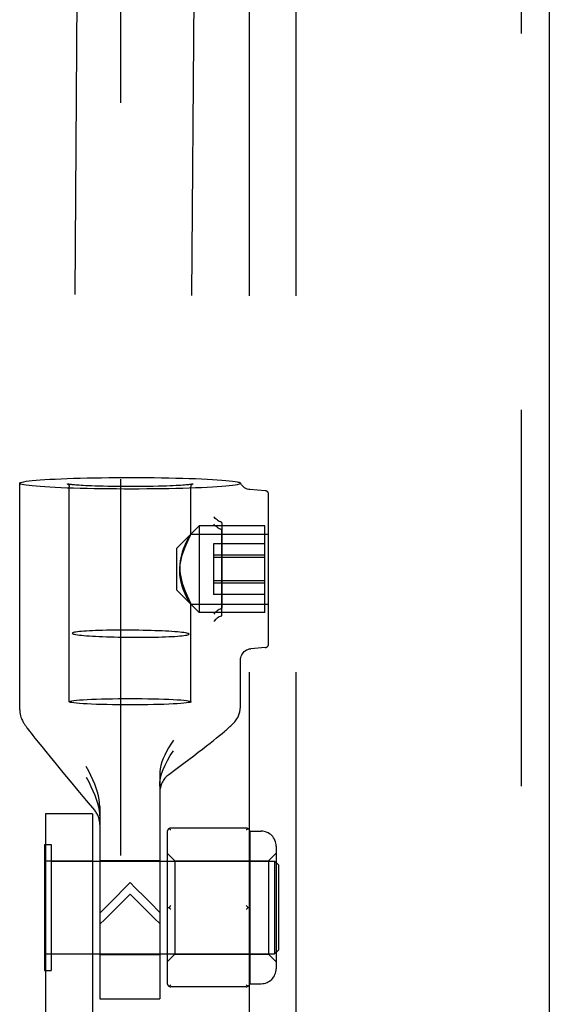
# Model space of a CAD drawing. Header units: inches. Extents: x 0 to 183, y 0 to 118.
# Tile 33 of 80: x 84.41 to 85.82, y 64.14 to 66.77. Entities that reach past the tile are written whole.
import ezdxf

# ---------------------------------------------------------------- set-up
doc = ezdxf.new("R2010")
doc.units = ezdxf.units.IN
doc.header["$LTSCALE"] = 10.065561
doc.header["$MEASUREMENT"] = 0
doc.linetypes.add('HIDDEN', pattern=[0.2, 0.1, -0.1])
for name, color, linetype in [('DEFAULT_2', 8, 'HIDDEN'), ('EXD_ENCLOSURE_DOOR_ASSEMBLY', 7, 'CONTINUOUS'), ('SUBPANEL', 7, 'CONTINUOUS')]:
    doc.layers.add(name, color=color, linetype=linetype)

msp = doc.modelspace()

# ---------------------------------------------------------------- linework, layer by layer
at = {"layer": 'DEFAULT_2', "color": 8, "linetype": 'HIDDEN'}
for p, q in [((84.6779, 77.6183), (84.6779, 45.6223)), ((84.6371, 77.1054), (84.5492, 65.1276)), ((84.9491, 77.1031), (84.8612, 65.1253)), ((84.4089, 64.9229), (84.4089, 65.5288)), ((84.5414, 64.9446), (84.5414, 65.5188)), ((84.8664, 65.3921), (84.8664, 65.5188)), ((84.9988, 65.5292), (84.9989, 65.5288)), ((85.0646, 65.5088), (85.0234, 65.5121)), ((85.0739, 65.0994), (85.0739, 65.4989)), ((84.8284, 65.3553), (84.8884, 65.4153)), ((85.0639, 65.4153), (84.8884, 65.4153)), ((84.8884, 65.4153), (84.8884, 65.1828)), ((84.9488, 65.4214), (84.9488, 65.3105)), ((85.0639, 65.1828), (85.0639, 65.4153)), ((84.8661, 65.3926), (85.0739, 65.3926)), ((84.8664, 65.3925), (84.8663, 65.3926)), ((84.9488, 65.1768), (84.9488, 65.4017)), ((85.0639, 65.3671), (84.9269, 65.3671)), ((84.9269, 65.3671), (84.9269, 65.2311)), ((84.8284, 65.2428), (84.8284, 65.3553)), ((85.0639, 65.3362), (84.9269, 65.3362)), ((85.0639, 65.33), (84.9269, 65.33)), ((84.9488, 65.3105), (84.9488, 65.1964)), ((85.0639, 65.2682), (84.9269, 65.2682)), ((85.0639, 65.262), (84.9269, 65.262)), ((84.8284, 65.2428), (84.8884, 65.1828)), ((85.0639, 65.2311), (84.9269, 65.2311)), ((84.8661, 65.2056), (85.0739, 65.2056)), ((84.8664, 65.2057), (84.8663, 65.2056)), ((84.8664, 64.9446), (84.8664, 65.2061)), ((85.0639, 65.1828), (84.8884, 65.1828)), ((85.0646, 65.0894), (85.0259, 65.0862)), ((84.9989, 64.9322), (84.9989, 65.0567)), ((84.4354, 64.8656), (84.4396, 64.8601)), ((84.4396, 64.8601), (84.4443, 64.854)), ((84.9423, 64.8541), (84.9493, 64.8598)), ((84.9493, 64.8598), (84.9555, 64.8651)), ((84.4443, 64.854), (84.4495, 64.8474)), ((84.4495, 64.8474), (84.4581, 64.8365)), ((84.4581, 64.8365), (84.4677, 64.8245)), ((84.9074, 64.8263), (84.9172, 64.834)), ((84.9172, 64.834), (84.9263, 64.8412)), ((84.9263, 64.8412), (84.9347, 64.8479)), ((84.9347, 64.8479), (84.9423, 64.8541)), ((84.4677, 64.8245), (84.4783, 64.8114)), ((84.4783, 64.8114), (84.4898, 64.7973)), ((84.8737, 64.8001), (84.8857, 64.8093)), ((84.8857, 64.8093), (84.8969, 64.818)), ((84.8969, 64.818), (84.9074, 64.8263)), ((84.4898, 64.7973), (84.5063, 64.7771)), ((84.8475, 64.7801), (84.8609, 64.7904)), ((84.8609, 64.7904), (84.8737, 64.8001)), ((84.5063, 64.7771), (84.5242, 64.7554)), ((84.5242, 64.7554), (84.5436, 64.732)), ((84.8069, 64.7496), (84.8259, 64.7638)), ((84.5436, 64.732), (84.5644, 64.7071)), ((84.7829, 64.7486), (84.7829, 64.1503)), ((84.5644, 64.7071), (84.5867, 64.6806)), ((84.5867, 64.6806), (84.6087, 64.6545)), ((84.6229, 64.6639), (84.6229, 64.1503)), ((84.6029, 64.6443), (84.4779, 64.6443)), ((84.4779, 64.6443), (84.4779, 59.3943)), ((84.6029, 64.6443), (84.6029, 59.3943)), ((84.8029, 64.5965), (84.8029, 64.1922)), ((85.0139, 64.6065), (84.8129, 64.6065)), ((85.0237, 64.5983), (85.0539, 64.5983)), ((85.0239, 64.5965), (85.0239, 64.519)), ((84.4749, 64.5628), (84.4929, 64.5628)), ((84.4749, 64.5628), (84.4749, 64.2258)), ((84.4929, 64.5628), (84.4929, 64.2258)), ((85.0939, 64.5583), (85.0939, 64.2303)), ((84.4779, 64.5193), (84.6029, 64.5193)), ((84.4929, 64.5183), (85.0899, 64.5183)), ((84.6229, 64.5203), (84.7829, 64.5203)), ((84.8029, 64.5393), (84.8229, 64.5193)), ((84.8229, 64.5193), (85.0739, 64.5193)), ((84.8229, 64.5193), (84.8229, 64.2693)), ((85.0739, 64.5193), (85.0939, 64.5393)), ((85.0739, 64.5193), (85.0739, 64.2693)), ((85.0899, 64.5183), (85.0899, 64.2703)), ((85.0999, 64.5083), (85.0899, 64.5183)), ((85.0999, 64.5083), (85.0999, 64.2803)), ((85.0239, 64.4718), (85.0239, 64.3168)), ((84.7173, 64.4472), (84.7039, 64.4607)), ((84.7039, 64.4298), (84.7307, 64.4031)), ((84.7829, 64.3812), (84.7571, 64.4073)), ((84.8029, 64.3943), (84.8079, 64.3943)), ((85.0189, 64.3943), (85.0239, 64.3943)), ((84.77, 64.3641), (84.7829, 64.3515)), ((85.0999, 64.2803), (85.0899, 64.2703)), ((84.6029, 64.2693), (84.4779, 64.2693)), ((84.4929, 64.2703), (85.0899, 64.2703)), ((84.6229, 64.2683), (84.7829, 64.2683)), ((84.8029, 64.2493), (84.8229, 64.2693)), ((84.8229, 64.2693), (85.0739, 64.2693)), ((85.0239, 64.2697), (85.0239, 64.1922)), ((85.0739, 64.2693), (85.0939, 64.2493)), ((84.4749, 64.2258), (84.4929, 64.2258)), ((85.0139, 64.1822), (84.8129, 64.1822)), ((85.0237, 64.1903), (85.0539, 64.1903)), ((84.6229, 64.1503), (84.7829, 64.1503))]:
    msp.add_line(p, q, dxfattribs=at)
for points in [[(84.4089, 65.5288), (84.4096, 65.5298), (84.4116, 65.5309), (84.4151, 65.5319), (84.42, 65.533), (84.4262, 65.534), (84.4337, 65.535), (84.4425, 65.5359), (84.4525, 65.5369), (84.4638, 65.5377), (84.4761, 65.5386), (84.4896, 65.5394), (84.504, 65.5401), (84.5194, 65.5408), (84.5357, 65.5415), (84.5528, 65.542), (84.5706, 65.5425), (84.589, 65.543), (84.608, 65.5434), (84.6275, 65.5437), (84.6472, 65.5439), (84.6673, 65.5441), (84.6875, 65.5442), (84.7079, 65.5442), (84.7281, 65.5442), (84.7483, 65.544), (84.7683, 65.5438), (84.7879, 65.5436), (84.8072, 65.5432), (84.826, 65.5428), (84.8442, 65.5424), (84.8617, 65.5418), (84.8785, 65.5412), (84.8944, 65.5406), (84.9095, 65.5398), (84.9235, 65.5391), (84.9366, 65.5383), (84.9485, 65.5374), (84.9593, 65.5365), (84.9688, 65.5356), (84.9771, 65.5346), (84.9841, 65.5336), (84.9898, 65.5326)], [(84.9898, 65.525), (84.9841, 65.524), (84.9771, 65.523), (84.9688, 65.522), (84.9593, 65.521), (84.9485, 65.5201), (84.9366, 65.5193), (84.9235, 65.5185), (84.9095, 65.5177), (84.8944, 65.517), (84.8785, 65.5163), (84.8617, 65.5157), (84.8442, 65.5152), (84.826, 65.5147), (84.8072, 65.5143), (84.7879, 65.514), (84.7683, 65.5137), (84.7483, 65.5135), (84.7281, 65.5134), (84.7079, 65.5133), (84.6875, 65.5134), (84.6673, 65.5135), (84.6472, 65.5136), (84.6275, 65.5139), (84.608, 65.5142), (84.589, 65.5146), (84.5706, 65.515), (84.5528, 65.5155), (84.5357, 65.5161), (84.5194, 65.5167), (84.504, 65.5174), (84.4896, 65.5182), (84.4761, 65.519), (84.4638, 65.5198), (84.4525, 65.5207), (84.4425, 65.5216), (84.4337, 65.5226), (84.4262, 65.5236), (84.42, 65.5246), (84.4151, 65.5256), (84.4116, 65.5267), (84.4096, 65.5277), (84.4089, 65.5288)], [(84.5371, 65.5267), (84.5369, 65.5268), (84.5366, 65.5269), (84.5365, 65.5269), (84.5366, 65.5269), (84.5369, 65.5267), (84.5375, 65.5264), (84.5382, 65.5258), (84.539, 65.525), (84.5398, 65.5239), (84.5406, 65.5225), (84.5411, 65.5208), (84.5414, 65.5188)], [(84.7039, 65.5198), (84.6883, 65.5198), (84.6731, 65.5199), (84.6582, 65.5201), (84.6442, 65.5203), (84.6317, 65.5206), (84.6203, 65.5209), (84.6101, 65.5212), (84.6009, 65.5215), (84.5927, 65.5219), (84.5853, 65.5222), (84.5787, 65.5226), (84.5729, 65.5229), (84.5677, 65.5233), (84.563, 65.5236), (84.5589, 65.5239), (84.5553, 65.5242), (84.5521, 65.5245), (84.5493, 65.5248), (84.5469, 65.5251), (84.5447, 65.5254), (84.5429, 65.5256), (84.5414, 65.5259), (84.54, 65.5261), (84.5389, 65.5263), (84.5381, 65.5265), (84.5374, 65.5266), (84.5371, 65.5267)], [(84.8712, 65.5269), (84.871, 65.5268), (84.8705, 65.5267), (84.8698, 65.5265), (84.8688, 65.5263), (84.8676, 65.5261), (84.866, 65.5258), (84.8642, 65.5255), (84.862, 65.5253), (84.8594, 65.5249), (84.8564, 65.5246), (84.8529, 65.5243), (84.8489, 65.5239), (84.8444, 65.5236), (84.8392, 65.5232), (84.8333, 65.5228), (84.8266, 65.5225), (84.8191, 65.5221), (84.8106, 65.5217), (84.801, 65.5213), (84.7903, 65.521), (84.7783, 65.5206), (84.765, 65.5203), (84.7504, 65.5201), (84.735, 65.5199), (84.7195, 65.5198), (84.7039, 65.5198)], [(84.8664, 65.5188), (84.8666, 65.5209), (84.8672, 65.5228), (84.8682, 65.5244), (84.8692, 65.5255), (84.8701, 65.5263), (84.8708, 65.5267), (84.8711, 65.5269), (84.8712, 65.5269)], [(84.9898, 65.5326), (84.9926, 65.5319), (84.9948, 65.5313), (84.9966, 65.5307), (84.9978, 65.53), (84.9986, 65.5294), (84.9988, 65.5292)], [(84.9989, 65.5288), (84.9986, 65.5281), (84.9978, 65.5275), (84.9966, 65.5269), (84.9948, 65.5262), (84.9926, 65.5256), (84.9898, 65.525)], [(85.0234, 65.5121), (85.0208, 65.5124), (85.0169, 65.5134), (85.0132, 65.5148), (85.0097, 65.5168), (85.0065, 65.5191), (85.0036, 65.5219), (85.0012, 65.5249), (84.9993, 65.5281), (84.9988, 65.5292)], [(84.9479, 65.4237), (84.9448, 65.4252), (84.9418, 65.4268), (84.9389, 65.4286), (84.9361, 65.4306), (84.9336, 65.4327), (84.9312, 65.4349), (84.9292, 65.4371), (84.9273, 65.4393)], [(84.9479, 65.4042), (84.9448, 65.4057), (84.9418, 65.4073), (84.9389, 65.4091), (84.9361, 65.411), (84.9336, 65.413), (84.9312, 65.415), (84.9291, 65.4171), (84.9273, 65.4192)], [(84.9479, 65.4237), (84.9482, 65.4236), (84.9484, 65.4233), (84.9485, 65.4231), (84.9487, 65.4228), (84.9487, 65.4224), (84.9488, 65.4221), (84.9488, 65.4218), (84.9488, 65.4214)], [(84.8663, 65.3926), (84.8661, 65.3925), (84.8654, 65.3917), (84.8643, 65.3902), (84.8627, 65.3877), (84.8608, 65.3846), (84.8585, 65.3807), (84.8561, 65.3762), (84.8535, 65.371), (84.8508, 65.3653), (84.8481, 65.359), (84.8455, 65.3522), (84.8431, 65.3449), (84.841, 65.3373), (84.8392, 65.3292), (84.8378, 65.3209), (84.837, 65.3125), (84.8368, 65.304)], [(84.8368, 65.2942), (84.837, 65.3028), (84.8378, 65.3113), (84.8392, 65.3198), (84.841, 65.3282), (84.8431, 65.3362), (84.8455, 65.3439), (84.8481, 65.3512), (84.8508, 65.358), (84.8535, 65.3644), (84.856, 65.3702), (84.8585, 65.3754), (84.8607, 65.3801), (84.8642, 65.3874)], [(84.8642, 65.3874), (84.8654, 65.3899), (84.8661, 65.3916), (84.8664, 65.3925)], [(84.9488, 65.4017), (84.9488, 65.4021), (84.9488, 65.4025), (84.9488, 65.4029), (84.9487, 65.4032), (84.9485, 65.4035), (84.9484, 65.4038), (84.9482, 65.404), (84.9479, 65.4042)], [(84.8368, 65.304), (84.837, 65.2954), (84.8378, 65.2869), (84.8392, 65.2784), (84.841, 65.27), (84.8431, 65.262), (84.8455, 65.2543), (84.8481, 65.247), (84.8508, 65.2402), (84.8534, 65.2338), (84.856, 65.228), (84.8585, 65.2228), (84.8607, 65.2181)], [(84.8663, 65.2056), (84.8661, 65.2057), (84.8654, 65.2064), (84.8643, 65.208), (84.8627, 65.2104), (84.8608, 65.2136), (84.8585, 65.2175), (84.8561, 65.222), (84.8535, 65.2271), (84.8508, 65.2329), (84.8481, 65.2392), (84.8455, 65.246), (84.8431, 65.2532), (84.841, 65.2609), (84.8392, 65.269), (84.8378, 65.2773), (84.837, 65.2857), (84.8368, 65.2942)], [(84.8607, 65.2181), (84.8642, 65.2108), (84.8654, 65.2083), (84.8661, 65.2066), (84.8664, 65.2057)], [(84.9479, 65.194), (84.9448, 65.1925), (84.9418, 65.1908), (84.9389, 65.1891), (84.9361, 65.1872), (84.9336, 65.1852), (84.9312, 65.1831), (84.9291, 65.1811), (84.9273, 65.179)], [(84.9488, 65.1965), (84.9488, 65.196), (84.9488, 65.1957), (84.9488, 65.1953), (84.9487, 65.195), (84.9486, 65.1947), (84.9484, 65.1944), (84.9482, 65.1941), (84.9479, 65.194)], [(84.9486, 65.1733), (84.9481, 65.1739), (84.948, 65.1745), (84.9483, 65.175), (84.9487, 65.1756), (84.9489, 65.1762), (84.9488, 65.1768)], [(84.9486, 65.1733), (84.9452, 65.1726), (84.9419, 65.1714), (84.939, 65.1697), (84.9362, 65.1676), (84.9336, 65.1656), (84.9313, 65.1634), (84.9291, 65.1612), (84.9273, 65.1588)], [(84.8612, 65.1253), (84.8608, 65.126), (84.8596, 65.1266), (84.8576, 65.1273), (84.8549, 65.128), (84.8513, 65.1287), (84.8471, 65.1293), (84.8421, 65.1299), (84.8364, 65.1306), (84.8301, 65.1312), (84.8231, 65.1317), (84.8155, 65.1323), (84.8073, 65.1328), (84.7987, 65.1333), (84.7895, 65.1337), (84.7799, 65.1341), (84.77, 65.1345), (84.7597, 65.1348), (84.7491, 65.1351), (84.7383, 65.1354), (84.7274, 65.1356), (84.7163, 65.1357), (84.7052, 65.1358), (84.6941, 65.1359), (84.683, 65.1359), (84.672, 65.1359), (84.6612, 65.1358), (84.6507, 65.1356), (84.6404, 65.1355), (84.6304, 65.1352), (84.6208, 65.135), (84.6117, 65.1346), (84.603, 65.1343), (84.5949, 65.1339), (84.5873, 65.1335), (84.5803, 65.133), (84.574, 65.1325), (84.5683, 65.1319), (84.5633, 65.1314), (84.559, 65.1308), (84.5555, 65.1302), (84.5528, 65.1295), (84.5508, 65.1289), (84.5496, 65.1282), (84.5492, 65.1276)], [(84.5492, 65.1276), (84.5496, 65.1269), (84.5508, 65.1262), (84.5528, 65.1255), (84.5555, 65.1249), (84.559, 65.1242), (84.5633, 65.1236), (84.5683, 65.1229), (84.574, 65.1223), (84.5803, 65.1217), (84.5873, 65.1211), (84.5949, 65.1206), (84.603, 65.1201), (84.6117, 65.1196), (84.6208, 65.1191), (84.6304, 65.1187), (84.6404, 65.1184), (84.6507, 65.118), (84.6612, 65.1177), (84.672, 65.1175), (84.683, 65.1173), (84.6941, 65.1171), (84.7052, 65.117), (84.7163, 65.117), (84.7274, 65.117), (84.7383, 65.117), (84.7491, 65.1171), (84.7597, 65.1172), (84.77, 65.1174), (84.7799, 65.1176), (84.7895, 65.1179), (84.7987, 65.1182), (84.8073, 65.1186), (84.8155, 65.119), (84.8231, 65.1194), (84.8301, 65.1199), (84.8364, 65.1204), (84.8421, 65.1209), (84.8471, 65.1215), (84.8513, 65.1221), (84.8549, 65.1227), (84.8576, 65.1233), (84.8596, 65.124), (84.8608, 65.1246), (84.8612, 65.1253)], [(84.9989, 65.0568), (84.999, 65.0598), (84.9995, 65.0629), (85.0004, 65.0662), (85.0018, 65.0695), (85.0036, 65.0727), (85.0058, 65.0757), (85.0084, 65.0785), (85.0114, 65.0809), (85.0147, 65.0829), (85.0182, 65.0845), (85.0217, 65.0856), (85.0253, 65.0862), (85.0262, 65.0863)], [(84.5414, 64.9446), (84.5421, 64.9454), (84.5445, 64.9462), (84.5484, 64.947), (84.5537, 64.9478), (84.5605, 64.9486), (84.5687, 64.9493), (84.5782, 64.95), (84.5889, 64.9506), (84.6008, 64.9511), (84.6136, 64.9516), (84.6273, 64.9521), (84.6417, 64.9524), (84.6567, 64.9527), (84.6721, 64.9529), (84.6878, 64.953), (84.7039, 64.9531)], [(84.7039, 64.9361), (84.6878, 64.9361), (84.6721, 64.9362), (84.6567, 64.9364), (84.6417, 64.9367), (84.6273, 64.9371), (84.6136, 64.9375), (84.6008, 64.938), (84.5889, 64.9386), (84.5782, 64.9392), (84.5687, 64.9398), (84.5605, 64.9406), (84.5537, 64.9413), (84.5484, 64.9421), (84.5445, 64.9429), (84.5421, 64.9437), (84.5414, 64.9446)], [(84.7039, 64.9531), (84.7199, 64.953), (84.7356, 64.9529), (84.751, 64.9527), (84.766, 64.9524), (84.7805, 64.9521), (84.7941, 64.9516), (84.8069, 64.9511), (84.8188, 64.9506), (84.8295, 64.95), (84.839, 64.9493), (84.8472, 64.9486), (84.854, 64.9478), (84.8593, 64.947), (84.8632, 64.9462), (84.8656, 64.9454), (84.8664, 64.9446)], [(84.8664, 64.9446), (84.8656, 64.9437), (84.8632, 64.9429), (84.8593, 64.9421), (84.854, 64.9413), (84.8472, 64.9406), (84.839, 64.9398), (84.8295, 64.9392), (84.8188, 64.9386), (84.8069, 64.938), (84.7941, 64.9375), (84.7805, 64.9371), (84.766, 64.9367), (84.751, 64.9364), (84.7356, 64.9362), (84.7199, 64.9361), (84.7039, 64.9361)], [(84.4089, 64.9227), (84.4089, 64.9207), (84.4093, 64.9158), (84.41, 64.9112), (84.411, 64.9069), (84.4121, 64.9031), (84.4134, 64.8997), (84.4147, 64.8967), (84.4159, 64.8941), (84.4171, 64.8919), (84.4183, 64.8899), (84.4194, 64.8881), (84.4205, 64.8863), (84.4216, 64.8845), (84.4228, 64.8828), (84.4241, 64.881), (84.4254, 64.8791), (84.4268, 64.8771), (84.4283, 64.8751), (84.4299, 64.8729), (84.4316, 64.8706), (84.4354, 64.8656)], [(84.9555, 64.8651), (84.9584, 64.8675), (84.9611, 64.8698), (84.9637, 64.8721), (84.9661, 64.8742), (84.9684, 64.8762), (84.9705, 64.8781), (84.9725, 64.88), (84.9744, 64.8818), (84.9762, 64.8835), (84.9779, 64.8853), (84.9796, 64.887), (84.9813, 64.8889), (84.9831, 64.8909), (84.9849, 64.8931), (84.9869, 64.8958), (84.989, 64.8988), (84.9912, 64.9026), (84.9934, 64.9069), (84.9954, 64.9119), (84.997, 64.9174), (84.9982, 64.9235), (84.9988, 64.93), (84.9989, 64.9321)], [(84.8194, 64.8418), (84.8125, 64.8314), (84.8063, 64.8212), (84.8008, 64.8115), (84.7961, 64.8019), (84.792, 64.7926), (84.7887, 64.7834), (84.7861, 64.7743), (84.7843, 64.7654), (84.7832, 64.7569), (84.7829, 64.7486)], [(84.7829, 64.7188), (84.7834, 64.7294), (84.7851, 64.7403), (84.788, 64.7516), (84.7921, 64.7632), (84.7973, 64.7752), (84.8036, 64.7875), (84.811, 64.8003), (84.8194, 64.8134)], [(84.8259, 64.7638), (84.8333, 64.7694), (84.8475, 64.7801)], [(84.6229, 64.6639), (84.6224, 64.6734), (84.6212, 64.683), (84.6193, 64.6928), (84.6166, 64.7028), (84.6132, 64.7133), (84.6091, 64.7242), (84.6043, 64.7353), (84.599, 64.7469), (84.5931, 64.7588), (84.5867, 64.771)], [(84.5867, 64.7427), (84.5931, 64.7301), (84.599, 64.718), (84.6044, 64.7062), (84.6091, 64.6949), (84.6132, 64.6839), (84.6167, 64.6732), (84.6193, 64.6631), (84.6213, 64.6532), (84.6224, 64.6436), (84.6229, 64.6342)], [(84.8129, 64.6015), (84.812, 64.6022), (84.8111, 64.6029), (84.8103, 64.6035), (84.8095, 64.6041), (84.8087, 64.6047), (84.8079, 64.6052)], [(85.0189, 64.6052), (85.018, 64.6047), (85.0172, 64.6041), (85.0164, 64.6035), (85.0156, 64.6029), (85.0147, 64.6022), (85.0139, 64.6015)], [(85.0239, 64.519), (85.0238, 64.5118), (85.0237, 64.5042), (85.0237, 64.4963), (85.0237, 64.4882), (85.0238, 64.4801), (85.0239, 64.4718)], [(84.7039, 64.4607), (84.69, 64.4469), (84.6627, 64.4194)], [(84.7571, 64.4073), (84.744, 64.4205), (84.7173, 64.4472)], [(84.6627, 64.4194), (84.6492, 64.4059), (84.6229, 64.3792)], [(84.6627, 64.3889), (84.6763, 64.4024), (84.7039, 64.4298)], [(84.6229, 64.3495), (84.636, 64.3624), (84.6627, 64.3889)], [(84.7307, 64.4031), (84.744, 64.3899), (84.77, 64.3641)], [(84.8129, 64.3993), (84.812, 64.3986), (84.8111, 64.3978), (84.8103, 64.397), (84.8095, 64.3961), (84.8087, 64.3952), (84.8079, 64.3943)], [(84.8079, 64.3943), (84.8087, 64.3934), (84.8095, 64.3926)], [(84.8129, 64.3893), (84.812, 64.3901), (84.8111, 64.3909), (84.8103, 64.3917), (84.8095, 64.3926)], [(85.0172, 64.3961), (85.0164, 64.397), (85.0156, 64.3978), (85.0147, 64.3986), (85.0139, 64.3993)], [(85.0189, 64.3943), (85.018, 64.3934), (85.0172, 64.3926), (85.0164, 64.3917), (85.0156, 64.3909), (85.0147, 64.3901), (85.0139, 64.3893)], [(85.0172, 64.3961), (85.018, 64.3952), (85.0189, 64.3943)], [(85.0239, 64.3168), (85.0238, 64.3086), (85.0237, 64.3004), (85.0237, 64.2923), (85.0237, 64.2844), (85.0238, 64.2769), (85.0239, 64.2697)], [(84.8129, 64.1872), (84.812, 64.1864), (84.8111, 64.1858), (84.8103, 64.1851), (84.8095, 64.1845), (84.8087, 64.184), (84.8079, 64.1835)], [(85.0189, 64.1835), (85.018, 64.184), (85.0172, 64.1845), (85.0164, 64.1851), (85.0156, 64.1858), (85.0147, 64.1864), (85.0139, 64.1872)]]:
    msp.add_lwpolyline(points, dxfattribs=at)
for centre, radius, start, end in [((85.0639, 65.4989), 0.01, 0, 85.4261), ((85.0639, 65.0993), 0.01, 274.5739, 360), ((84.8429, 64.7016), 0.06, 126.7599, 180), ((84.5629, 64.6158), 0.06, 0, 40.2), ((84.8129, 64.5965), 0.01, 90, 180), ((85.0139, 64.5965), 0.01, 0, 90), ((85.0539, 64.5583), 0.04, 0, 90), ((85.0539, 64.2303), 0.04, 270, 360), ((84.8129, 64.1922), 0.01, 180, 270), ((85.0139, 64.1922), 0.01, 270, 360)]:
    msp.add_arc(centre, radius, start, end, dxfattribs=at)
at = {"layer": 'EXD_ENCLOSURE_DOOR_ASSEMBLY', "color": 8, "linetype": 'HIDDEN'}
msp.add_line((85.7486, 73.7778), (85.7486, 49.4678), dxfattribs=at)
at = {"layer": 'EXD_ENCLOSURE_DOOR_ASSEMBLY', "color": 3, "linetype": 'Continuous'}
msp.add_line((85.8236, 73.6228), (85.8236, 49.6228), dxfattribs=at)
at = {"layer": 'SUBPANEL', "color": 8, "linetype": 'HIDDEN'}
for p, q in [((85.0216, 75.0893), (85.0216, 48.1513)), ((85.1466, 75.0893), (85.1466, 48.1513))]:
    msp.add_line(p, q, dxfattribs=at)

doc.saveas('drawing.dxf')
